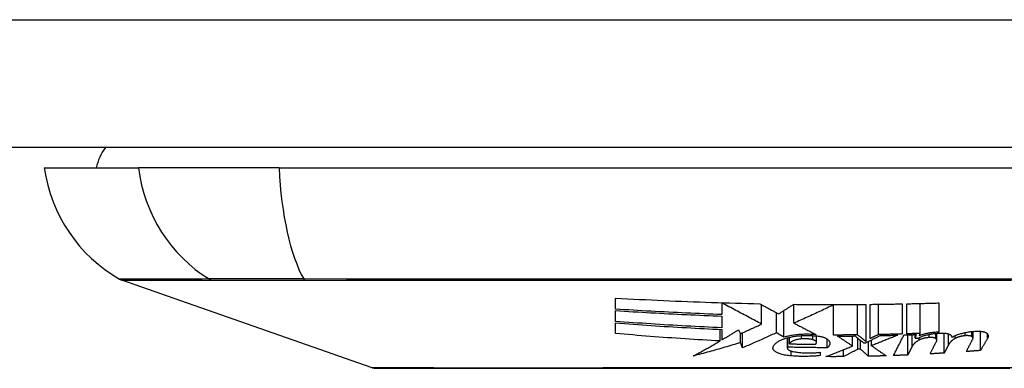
# Model space of a CAD drawing. Header units: inches. Extents: x 20 to 506, y 54 to 236.
# Tile 20 of 245: x 66.099 to 66.86, y 54.424 to 54.694. Entities that reach past the tile are written whole.
import ezdxf

# ---------------------------------------------------------------- set-up
doc = ezdxf.new("R2010")
doc.units = ezdxf.units.IN
doc.header["$MEASUREMENT"] = 0
doc.layers.add('Visible Edges(ANSI)', color=7, linetype='Continuous', lineweight=25)
doc.layers.add('Visible Tangent Edges(ANSI)', color=7, linetype='Continuous', lineweight=25)

msp = doc.modelspace()

# ---------------------------------------------------------------- linework, layer by layer
at = {"layer": 'Visible Edges(ANSI)'}
for p, q in [((68.05295, 54.59505), (20.44795, 54.59505)), ((66.11771, 54.5793), (66.19047, 54.5793)), ((66.29926, 54.5793), (66.19047, 54.5793)), ((66.29926, 54.5793), (67.15663, 54.5793)), ((66.37114, 54.42466), (66.1776, 54.49239)), ((66.55945, 54.46999), (66.55945, 54.47858)), ((66.6417, 54.47477), (66.6417, 54.47494)), ((66.6417, 54.47477), (66.6417, 54.46581)), ((66.7812, 54.47409), (66.7812, 54.45078)), ((66.7847, 54.45088), (66.7847, 54.47416)), ((66.79495, 54.45124), (66.79495, 54.4744)), ((66.80945, 54.47479), (66.80945, 54.45221)), ((66.55945, 54.46046), (66.55945, 54.46888)), ((66.67245, 54.45848), (66.67245, 54.47336)), ((66.68395, 54.45174), (66.68395, 54.46722)), ((66.68973, 54.44826), (66.68973, 54.46894)), ((66.69745, 54.45912), (66.69745, 54.47373)), ((66.72795, 54.47319), (66.72795, 54.47355)), ((66.72795, 54.44997), (66.72795, 54.47319)), ((66.7467, 54.45007), (66.7467, 54.47362)), ((66.75295, 54.47367), (66.75295, 54.44501)), ((66.75645, 54.4472), (66.75645, 54.47371)), ((66.76271, 54.45032), (66.76271, 54.47378)), ((66.55945, 54.4511), (66.55945, 54.4593)), ((66.6417, 54.46462), (66.6417, 54.45555)), ((66.64026, 54.44536), (66.64026, 54.45434)), ((66.6417, 54.45428), (66.6417, 54.44621)), ((66.65445, 54.45392), (66.65608, 54.451)), ((66.6561, 54.44416), (66.6561, 54.45101)), ((66.65777, 54.44008), (66.65777, 54.45175)), ((66.7945, 54.44947), (66.79495, 54.45124)), ((66.80792, 54.4459), (66.80792, 54.45132)), ((66.8137, 54.43603), (66.8137, 54.45144)), ((66.83592, 54.44746), (66.83592, 54.45274)), ((66.84169, 54.438), (66.84169, 54.45287)), ((66.65777, 54.44008), (66.6561, 54.44416)), ((66.69237, 54.43978), (66.69237, 54.44781)), ((66.6927, 54.44056), (66.6927, 54.4479)), ((66.69395, 54.44313), (66.69395, 54.44821)), ((66.71491, 54.44414), (66.71491, 54.44931)), ((66.7232, 54.44013), (66.7232, 54.44678)), ((66.7427, 54.44142), (66.7427, 54.4492)), ((66.74695, 54.43903), (66.74695, 54.44739)), ((66.74895, 54.43906), (66.74895, 54.44577)), ((66.7512, 54.44395), (66.75295, 54.44398)), ((66.7552, 54.43351), (66.7552, 54.4451)), ((66.75745, 54.4417), (66.75745, 54.44622)), ((66.78545, 54.43451), (66.78545, 54.45009)), ((66.79195, 54.45032), (66.79125, 54.44755)), ((66.79125, 54.44755), (66.79125, 54.45029)), ((66.817, 54.44244), (66.817, 54.45081)), ((66.8222, 54.4474), (66.8222, 54.44952)), ((66.7177, 54.43667), (66.7177, 54.43404)), ((66.7357, 54.43324), (66.7357, 54.43859)), ((66.74895, 54.43906), (66.74695, 54.43903)), ((66.78875, 54.44105), (66.78545, 54.43451))]:
    msp.add_line(p, q, dxfattribs=at)
at = {"layer": 'Visible Edges(ANSI)', "flags": 128}
for points in [[(66.55945, 54.47858), (66.56408, 54.47832), (66.56872, 54.47807), (66.57336, 54.47783), (66.57799, 54.47759), (66.58263, 54.47736), (66.58727, 54.47713), (66.59191, 54.47691), (66.59655, 54.47669), (66.60119, 54.47649), (66.60584, 54.47628), (66.61048, 54.47609), (66.61513, 54.4759), (66.61977, 54.47571), (66.62442, 54.47554), (66.62907, 54.47537), (66.63373, 54.4752), (66.63838, 54.47505), (66.64304, 54.4749), (66.64769, 54.47476), (66.65235, 54.47462), (66.657, 54.4745), (66.66165, 54.47438), (66.6663, 54.47427), (66.67095, 54.47417)], [(66.67245, 54.45848), (66.67125, 54.45911), (66.67005, 54.45974), (66.66885, 54.46038), (66.66763, 54.46102), (66.66641, 54.46167), (66.66519, 54.46232), (66.66395, 54.46298), (66.66271, 54.46363), (66.66146, 54.4643), (66.6602, 54.46496), (66.65893, 54.46563), (66.65766, 54.46631), (66.65638, 54.46699), (66.65509, 54.46767), (66.65379, 54.46836), (66.65248, 54.46905), (66.65117, 54.46975), (66.64984, 54.47045), (66.64851, 54.47116), (66.64716, 54.47187), (66.64581, 54.47259), (66.64445, 54.47331), (66.64308, 54.47404), (66.6417, 54.47477)], [(66.67095, 54.47417), (66.67153, 54.47386), (66.67211, 54.47354), (66.6727, 54.47323), (66.67329, 54.47291), (66.67389, 54.47259), (66.67449, 54.47227), (66.67509, 54.47195), (66.6757, 54.47162), (66.67631, 54.4713), (66.67692, 54.47097), (66.67753, 54.47064), (66.67815, 54.47031), (66.67877, 54.46998), (66.67939, 54.46965), (66.68001, 54.46932), (66.68063, 54.46899), (66.68126, 54.46865), (66.68188, 54.46832), (66.68251, 54.46798), (66.68313, 54.46765), (66.68376, 54.46732), (66.68438, 54.46698), (66.685, 54.46665), (66.68563, 54.46632)], [(66.75645, 54.47371), (66.75748, 54.47372), (66.75851, 54.47373), (66.75954, 54.47374), (66.76057, 54.47375), (66.76161, 54.47377), (66.76264, 54.47378), (66.76367, 54.47379), (66.7647, 54.47381), (66.76573, 54.47382), (66.76676, 54.47384), (66.7678, 54.47385), (66.76883, 54.47387), (66.76986, 54.47388), (66.77089, 54.4739), (66.77192, 54.47392), (66.77295, 54.47394), (66.77398, 54.47395), (66.77501, 54.47397), (66.77604, 54.47399), (66.77707, 54.47401), (66.7781, 54.47403), (66.77914, 54.47405), (66.78017, 54.47407), (66.7812, 54.47409)], [(66.7847, 54.47416), (66.78573, 54.47418), (66.78676, 54.4742), (66.78779, 54.47423), (66.78882, 54.47425), (66.78985, 54.47427), (66.79089, 54.4743), (66.79192, 54.47432), (66.79295, 54.47435), (66.79398, 54.47437), (66.79501, 54.4744), (66.79604, 54.47442), (66.79708, 54.47445), (66.79811, 54.47448), (66.79914, 54.4745), (66.80017, 54.47453), (66.8012, 54.47456), (66.80223, 54.47459), (66.80326, 54.47462), (66.80429, 54.47465), (66.80532, 54.47467), (66.80635, 54.4747), (66.80739, 54.47473), (66.80842, 54.47476), (66.80945, 54.47479)], [(66.6417, 54.46581), (66.63826, 54.46594), (66.63482, 54.46607), (66.63138, 54.46621), (66.62795, 54.46635), (66.62451, 54.4665), (66.62108, 54.46665), (66.61765, 54.4668), (66.61422, 54.46696), (66.61079, 54.46712), (66.60736, 54.46729), (66.60393, 54.46746), (66.60051, 54.46763), (66.59708, 54.46781), (66.59366, 54.46799), (66.59023, 54.46817), (66.58681, 54.46836), (66.58339, 54.46855), (66.57996, 54.46875), (66.57654, 54.46895), (66.57312, 54.46915), (66.5697, 54.46936), (66.56628, 54.46957), (66.56286, 54.46978), (66.55945, 54.46999)], [(66.55945, 54.46888), (66.56288, 54.46866), (66.56631, 54.46844), (66.56974, 54.46823), (66.57317, 54.46802), (66.5766, 54.46781), (66.58002, 54.46761), (66.58345, 54.46741), (66.58688, 54.46722), (66.59031, 54.46702), (66.59373, 54.46684), (66.59716, 54.46665), (66.60058, 54.46647), (66.60401, 54.46629), (66.60743, 54.46612), (66.61086, 54.46595), (66.61428, 54.46579), (66.61771, 54.46562), (66.62113, 54.46547), (66.62456, 54.46532), (66.62798, 54.46517), (66.63141, 54.46502), (66.63484, 54.46488), (66.63827, 54.46475), (66.6417, 54.46462)], [(66.68563, 54.46632), (66.68611, 54.46663), (66.68659, 54.46693), (66.68707, 54.46724), (66.68756, 54.46755), (66.68804, 54.46786), (66.68852, 54.46816), (66.689, 54.46847), (66.68949, 54.46878), (66.68997, 54.46909), (66.69045, 54.4694), (66.69093, 54.46971), (66.69142, 54.47002), (66.6919, 54.47033), (66.69238, 54.47064), (66.69286, 54.47094), (66.69335, 54.47125), (66.69383, 54.47156), (66.69431, 54.47187), (66.69479, 54.47218), (66.69527, 54.47249), (66.69575, 54.4728), (66.69624, 54.47311), (66.69672, 54.47342), (66.6972, 54.47373)], [(66.6972, 54.47373), (66.69952, 54.4737), (66.70184, 54.47368), (66.70417, 54.47366), (66.70649, 54.47364), (66.70881, 54.47362), (66.71113, 54.4736), (66.71346, 54.47359), (66.71578, 54.47358), (66.7181, 54.47357), (66.72042, 54.47356), (66.72275, 54.47356), (66.72507, 54.47355), (66.72739, 54.47355), (66.72972, 54.47355), (66.73204, 54.47355), (66.73436, 54.47356), (66.73669, 54.47357), (66.73901, 54.47357), (66.74133, 54.47359), (66.74365, 54.4736), (66.74598, 54.47361), (66.7483, 54.47363), (66.75062, 54.47365), (66.75295, 54.47367)], [(66.72795, 54.47319), (66.7267, 54.4726), (66.72545, 54.47202), (66.72419, 54.47143), (66.72293, 54.47084), (66.72167, 54.47025), (66.72041, 54.46966), (66.71914, 54.46907), (66.71787, 54.46848), (66.7166, 54.46789), (66.71532, 54.4673), (66.71405, 54.46671), (66.71277, 54.46612), (66.71149, 54.46553), (66.71021, 54.46495), (66.70893, 54.46436), (66.70766, 54.46377), (66.70638, 54.46318), (66.7051, 54.4626), (66.70382, 54.46202), (66.70254, 54.46143), (66.70127, 54.46085), (66.69999, 54.46027), (66.69872, 54.4597), (66.69745, 54.45912)], [(66.6417, 54.45555), (66.63826, 54.4557), (66.63482, 54.45586), (66.63138, 54.45602), (66.62794, 54.45619), (66.6245, 54.45636), (66.62107, 54.45654), (66.61763, 54.45672), (66.6142, 54.45691), (66.61076, 54.4571), (66.60733, 54.4573), (66.6039, 54.4575), (66.60047, 54.4577), (66.59704, 54.45791), (66.59362, 54.45813), (66.59019, 54.45834), (66.58677, 54.45857), (66.58335, 54.45879), (66.57993, 54.45902), (66.57651, 54.45925), (66.57309, 54.45949), (66.56968, 54.45973), (66.56626, 54.45997), (66.56285, 54.46021), (66.55945, 54.46046)], [(66.55945, 54.4593), (66.56287, 54.45904), (66.5663, 54.45879), (66.56973, 54.45854), (66.57315, 54.4583), (66.57658, 54.45806), (66.58, 54.45782), (66.58343, 54.45759), (66.58685, 54.45736), (66.59027, 54.45713), (66.5937, 54.45691), (66.59712, 54.45669), (66.60055, 54.45648), (66.60397, 54.45627), (66.6074, 54.45607), (66.61083, 54.45587), (66.61425, 54.45567), (66.61768, 54.45548), (66.62111, 54.45529), (66.62454, 54.45511), (66.62797, 54.45493), (66.6314, 54.45476), (66.63483, 54.4546), (66.63826, 54.45443), (66.6417, 54.45428)], [(66.69745, 54.45912), (66.69815, 54.45876), (66.69886, 54.45839), (66.69957, 54.45802), (66.70029, 54.45765), (66.701, 54.45728), (66.70171, 54.45692), (66.70243, 54.45655), (66.70315, 54.45618), (66.70387, 54.4558), (66.70459, 54.45543), (66.70531, 54.45506), (66.70603, 54.45469), (66.70675, 54.45432), (66.70747, 54.45395), (66.7082, 54.45357), (66.70892, 54.4532), (66.70964, 54.45283), (66.71037, 54.45246), (66.71109, 54.45209), (66.71181, 54.45172), (66.71253, 54.45135), (66.71325, 54.45098), (66.71398, 54.45061), (66.7147, 54.45024)], [(66.64026, 54.44536), (66.63688, 54.44555), (66.6335, 54.44574), (66.63011, 54.44593), (66.62673, 54.44613), (66.62335, 54.44634), (66.61997, 54.44655), (66.61658, 54.44676), (66.6132, 54.44699), (66.60982, 54.44721), (66.60645, 54.44744), (66.60307, 54.44768), (66.59969, 54.44792), (66.59632, 54.44817), (66.59295, 54.44841), (66.58959, 54.44867), (66.58622, 54.44892), (66.58286, 54.44918), (66.5795, 54.44945), (66.57615, 54.44972), (66.5728, 54.44999), (66.56945, 54.45026), (66.56611, 54.45054), (66.56278, 54.45082), (66.55945, 54.4511)], [(66.6417, 54.44621), (66.64223, 54.44652), (66.64276, 54.44684), (66.64329, 54.44716), (66.64382, 54.44747), (66.64436, 54.44779), (66.64489, 54.44811), (66.64542, 54.44843), (66.64595, 54.44875), (66.64649, 54.44907), (66.64702, 54.44939), (66.64755, 54.44971), (66.64808, 54.45003), (66.64861, 54.45035), (66.64914, 54.45067), (66.64968, 54.451), (66.65021, 54.45132), (66.65074, 54.45164), (66.65127, 54.45197), (66.6518, 54.45229), (66.65233, 54.45262), (66.65286, 54.45294), (66.65339, 54.45327), (66.65392, 54.45359), (66.65445, 54.45392)], [(66.65608, 54.451), (66.65676, 54.4513), (66.65744, 54.45161), (66.65812, 54.45191), (66.65881, 54.45222), (66.65949, 54.45253), (66.66017, 54.45284), (66.66086, 54.45315), (66.66154, 54.45346), (66.66222, 54.45377), (66.66291, 54.45408), (66.66359, 54.45439), (66.66427, 54.4547), (66.66496, 54.45501), (66.66564, 54.45533), (66.66632, 54.45564), (66.667, 54.45595), (66.66768, 54.45627), (66.66837, 54.45658), (66.66905, 54.4569), (66.66973, 54.45721), (66.67041, 54.45753), (66.67109, 54.45784), (66.67177, 54.45816), (66.67245, 54.45848)], [(66.68395, 54.45174), (66.68287, 54.45124), (66.68179, 54.45074), (66.68071, 54.45025), (66.67962, 54.44975), (66.67854, 54.44926), (66.67745, 54.44876), (66.67636, 54.44827), (66.67527, 54.44777), (66.67418, 54.44728), (66.67309, 54.44679), (66.672, 54.4463), (66.6709, 54.44581), (66.66981, 54.44533), (66.66872, 54.44484), (66.66762, 54.44436), (66.66653, 54.44387), (66.66543, 54.44339), (66.66433, 54.44291), (66.66324, 54.44243), (66.66214, 54.44196), (66.66105, 54.44149), (66.65995, 54.44101), (66.65886, 54.44054), (66.65777, 54.44008)], [(66.68973, 54.44826), (66.68949, 54.44841), (66.68924, 54.44855), (66.689, 54.4487), (66.68876, 54.44885), (66.68851, 54.44899), (66.68827, 54.44914), (66.68803, 54.44928), (66.68779, 54.44943), (66.68754, 54.44957), (66.6873, 54.44972), (66.68706, 54.44987), (66.68682, 54.45001), (66.68658, 54.45016), (66.68633, 54.4503), (66.68609, 54.45044), (66.68585, 54.45059), (66.68561, 54.45073), (66.68537, 54.45088), (66.68514, 54.45102), (66.6849, 54.45116), (66.68466, 54.45131), (66.68442, 54.45145), (66.68418, 54.45159), (66.68395, 54.45174)], [(66.79495, 54.45124), (66.79452, 54.45122), (66.79409, 54.45121), (66.79367, 54.45119), (66.79324, 54.45118), (66.79281, 54.45116), (66.79238, 54.45114), (66.79196, 54.45113), (66.79153, 54.45111), (66.7911, 54.4511), (66.79068, 54.45108), (66.79025, 54.45107), (66.78982, 54.45105), (66.78939, 54.45104), (66.78897, 54.45103), (66.78854, 54.45101), (66.78811, 54.451), (66.78769, 54.45098), (66.78726, 54.45097), (66.78683, 54.45095), (66.78641, 54.45094), (66.78598, 54.45093), (66.78555, 54.45091), (66.78512, 54.4509), (66.7847, 54.45088)], [(66.79366, 54.44764), (66.79412, 54.4479), (66.79461, 54.44814), (66.79512, 54.44838), (66.79566, 54.44862), (66.79623, 54.44885), (66.79682, 54.44907), (66.79744, 54.44928), (66.79809, 54.44949), (66.79875, 54.44969), (66.79944, 54.44988), (66.80015, 54.45006), (66.80088, 54.45024), (66.80163, 54.4504), (66.8024, 54.45055), (66.80318, 54.4507), (66.80398, 54.45083), (66.80479, 54.45095), (66.80561, 54.45107), (66.80644, 54.45117), (66.80728, 54.45126), (66.80813, 54.45133), (66.80898, 54.4514), (66.80984, 54.45145), (66.8107, 54.4515)], [(66.80945, 54.45221), (66.80874, 54.45218), (66.80803, 54.45214), (66.80733, 54.45209), (66.80663, 54.45204), (66.80593, 54.45198), (66.80524, 54.45191), (66.80456, 54.45183), (66.80388, 54.45174), (66.80321, 54.45165), (66.80254, 54.45155), (66.80189, 54.45144), (66.80124, 54.45133), (66.80061, 54.45121), (66.79998, 54.45108), (66.79937, 54.45094), (66.79877, 54.4508), (66.79818, 54.45066), (66.79761, 54.4505), (66.79705, 54.45034), (66.79651, 54.45018), (66.79598, 54.45001), (66.79547, 54.44983), (66.79498, 54.44965), (66.7945, 54.44947)], [(66.8107, 54.4515), (66.81115, 54.45151), (66.8116, 54.45152), (66.81205, 54.45152), (66.81249, 54.45151), (66.81293, 54.45149), (66.81336, 54.45146), (66.81379, 54.45143), (66.8142, 54.45139), (66.8146, 54.45134), (66.81499, 54.45128), (66.81537, 54.45122), (66.81573, 54.45115), (66.81608, 54.45107), (66.81641, 54.45099), (66.81672, 54.4509), (66.81702, 54.45081), (66.8173, 54.4507), (66.81756, 54.4506), (66.8178, 54.45049), (66.81802, 54.45037), (66.81822, 54.45025), (66.8184, 54.45013), (66.81856, 54.45), (66.8187, 54.44987)], [(66.8197, 54.44808), (66.82013, 54.44838), (66.82059, 54.44868), (66.8211, 54.44897), (66.82164, 54.44925), (66.82222, 54.44953), (66.82283, 54.4498), (66.82348, 54.45007), (66.82416, 54.45032), (66.82487, 54.45057), (66.82561, 54.45081), (66.82638, 54.45104), (66.82717, 54.45126), (66.828, 54.45146), (66.82884, 54.45166), (66.82971, 54.45184), (66.8306, 54.45202), (66.8315, 54.45218), (66.83243, 54.45232), (66.83337, 54.45246), (66.83432, 54.45258), (66.83528, 54.45268), (66.83625, 54.45277), (66.83722, 54.45285), (66.8382, 54.45291)], [(66.8382, 54.45291), (66.83866, 54.45293), (66.83911, 54.45295), (66.83957, 54.45295), (66.84002, 54.45295), (66.84047, 54.45294), (66.84091, 54.45292), (66.84134, 54.4529), (66.84176, 54.45286), (66.84217, 54.45282), (66.84257, 54.45277), (66.84296, 54.45272), (66.84333, 54.45266), (66.84369, 54.45259), (66.84403, 54.45251), (66.84436, 54.45243), (66.84467, 54.45234), (66.84496, 54.45225), (66.84523, 54.45215), (66.84549, 54.45204), (66.84572, 54.45193), (66.84593, 54.45182), (66.84612, 54.4517), (66.8463, 54.45158), (66.84645, 54.45145)], [(66.84645, 54.45145), (66.84661, 54.4513), (66.84675, 54.45115), (66.84689, 54.451), (66.84702, 54.45084), (66.84713, 54.45069), (66.84724, 54.45053), (66.84733, 54.45037), (66.84741, 54.45021), (66.84748, 54.45005), (66.84755, 54.44989), (66.84759, 54.44973), (66.84763, 54.44956), (66.84766, 54.4494), (66.84768, 54.44923), (66.84768, 54.44907), (66.84768, 54.4489), (66.84766, 54.44873), (66.84763, 54.44857), (66.8476, 54.4484), (66.84755, 54.44823), (66.84749, 54.44806), (66.84742, 54.44789), (66.84733, 54.44772), (66.84724, 54.44756)], [(66.61957, 54.43376), (66.62043, 54.43422), (66.6213, 54.43468), (66.62216, 54.43514), (66.62303, 54.43561), (66.6239, 54.43608), (66.62476, 54.43655), (66.62563, 54.43702), (66.62649, 54.4375), (66.62736, 54.43798), (66.62822, 54.43846), (66.62909, 54.43894), (66.62995, 54.43943), (66.63081, 54.43991), (66.63168, 54.4404), (66.63254, 54.44089), (66.6334, 54.44138), (66.63426, 54.44188), (66.63512, 54.44237), (66.63598, 54.44287), (66.63684, 54.44336), (66.6377, 54.44386), (66.63855, 54.44436), (66.63941, 54.44486), (66.64026, 54.44536)], [(66.6561, 54.44416), (66.65459, 54.44369), (66.65308, 54.44322), (66.65157, 54.44276), (66.65005, 54.4423), (66.64854, 54.44184), (66.64702, 54.44138), (66.64551, 54.44093), (66.64399, 54.44048), (66.64247, 54.44003), (66.64095, 54.43959), (66.63942, 54.43915), (66.6379, 54.43871), (66.63638, 54.43828), (66.63485, 54.43785), (66.63333, 54.43742), (66.6318, 54.437), (66.63028, 54.43658), (66.62875, 54.43617), (66.62722, 54.43575), (66.62569, 54.43535), (66.62416, 54.43494), (66.62263, 54.43454), (66.6211, 54.43415), (66.61957, 54.43376)], [(66.6812, 54.44019), (66.68127, 54.44053), (66.68138, 54.44088), (66.68152, 54.44122), (66.68168, 54.44156), (66.68188, 54.4419), (66.68211, 54.44223), (66.68237, 54.44256), (66.68266, 54.44289), (66.68298, 54.44321), (66.68333, 54.44353), (66.68371, 54.44385), (66.68412, 54.44416), (66.68455, 54.44447), (66.68502, 54.44477), (66.68552, 54.44507), (66.68604, 54.44536), (66.68659, 54.44565), (66.68717, 54.44593), (66.68778, 54.4462), (66.68841, 54.44647), (66.68907, 54.44673), (66.68975, 54.44698), (66.69046, 54.44723), (66.6912, 54.44747)], [(66.7147, 54.45024), (66.71359, 54.45033), (66.71248, 54.4504), (66.71136, 54.45046), (66.71024, 54.4505), (66.70911, 54.45053), (66.70798, 54.45054), (66.70685, 54.45054), (66.70572, 54.45052), (66.7046, 54.45049), (66.70349, 54.45044), (66.70238, 54.45037), (66.70129, 54.45029), (66.70021, 54.4502), (66.69914, 54.45009), (66.6981, 54.44997), (66.69707, 54.44983), (66.69606, 54.44968), (66.69508, 54.44951), (66.69412, 54.44934), (66.69319, 54.44914), (66.69228, 54.44894), (66.6914, 54.44873), (66.69055, 54.4485), (66.68973, 54.44826)], [(66.6912, 54.44747), (66.6919, 54.44768), (66.69262, 54.44788), (66.69337, 54.44808), (66.69415, 54.44826), (66.69494, 54.44843), (66.69576, 54.44859), (66.6966, 54.44874), (66.69746, 54.44889), (66.69834, 54.44902), (66.69924, 54.44913), (66.70015, 54.44924), (66.70107, 54.44933), (66.70201, 54.44941), (66.70295, 54.44948), (66.70391, 54.44954), (66.70488, 54.44958), (66.70585, 54.44961), (66.70683, 54.44963), (66.70781, 54.44964), (66.70879, 54.44963), (66.70977, 54.44961), (66.71075, 54.44957), (66.71173, 54.44953), (66.7127, 54.44947)], [(66.7032, 54.44696), (66.70257, 54.44689), (66.70197, 54.44681), (66.70137, 54.44672), (66.70079, 54.44661), (66.70023, 54.4465), (66.69969, 54.44638), (66.69916, 54.44626), (66.69866, 54.44612), (66.69818, 54.44597), (66.69772, 54.44582), (66.69728, 54.44566), (66.69687, 54.4455), (66.69648, 54.44533), (66.69611, 54.44515), (66.69577, 54.44497), (66.69546, 54.44478), (66.69517, 54.44458), (66.69492, 54.44439), (66.69469, 54.44418), (66.69448, 54.44398), (66.69431, 54.44377), (66.69416, 54.44356), (66.69404, 54.44335), (66.69395, 54.44313)], [(66.71195, 54.44633), (66.71165, 54.44641), (66.71133, 54.44649), (66.71101, 54.44657), (66.71068, 54.44664), (66.71035, 54.44671), (66.71, 54.44677), (66.70965, 54.44683), (66.70929, 54.44688), (66.70892, 54.44692), (66.70855, 54.44697), (66.70817, 54.447), (66.70779, 54.44703), (66.70741, 54.44706), (66.70702, 54.44708), (66.70663, 54.44709), (66.70624, 54.4471), (66.70586, 54.4471), (66.70547, 54.4471), (66.70508, 54.44709), (66.70469, 54.44708), (66.70431, 54.44706), (66.70394, 54.44703), (66.70356, 54.447), (66.7032, 54.44696)], [(66.71395, 54.44282), (66.71416, 54.44296), (66.71434, 54.4431), (66.7145, 54.44325), (66.71463, 54.44341), (66.71474, 54.44356), (66.71482, 54.44372), (66.71488, 54.44388), (66.71491, 54.44404), (66.71491, 54.4442), (66.71489, 54.44436), (66.71484, 54.44452), (66.71476, 54.44467), (66.71466, 54.44483), (66.71454, 54.44499), (66.71438, 54.44514), (66.71421, 54.44529), (66.71401, 54.44544), (66.71378, 54.44558), (66.71353, 54.44572), (66.71325, 54.44585), (66.71296, 54.44598), (66.71264, 54.4461), (66.7123, 54.44622), (66.71195, 54.44633)], [(66.7127, 54.44947), (66.71327, 54.44944), (66.71384, 54.44941), (66.7144, 54.44936), (66.71496, 54.44931), (66.71551, 54.44925), (66.71605, 54.44918), (66.71658, 54.4491), (66.7171, 54.44901), (66.71761, 54.44892), (66.7181, 54.44882), (66.71858, 54.44871), (66.71905, 54.4486), (66.71949, 54.44848), (66.71993, 54.44835), (66.72034, 54.44821), (66.72074, 54.44807), (66.72112, 54.44793), (66.72148, 54.44778), (66.72181, 54.44762), (66.72213, 54.44746), (66.72243, 54.4473), (66.72271, 54.44713), (66.72296, 54.44696), (66.7232, 54.44678)], [(66.7232, 54.44678), (66.72351, 54.44652), (66.72381, 54.44625), (66.72407, 54.44598), (66.72431, 54.4457), (66.72452, 54.44543), (66.7247, 54.44515), (66.72485, 54.44487), (66.72498, 54.44459), (66.72508, 54.4443), (66.72515, 54.44402), (66.72519, 54.44374), (66.7252, 54.44345), (66.72519, 54.44317), (66.72515, 54.44288), (66.72508, 54.4426), (66.72498, 54.44232), (66.72485, 54.44204), (66.7247, 54.44176), (66.72452, 54.44148), (66.72431, 54.44121), (66.72407, 54.44093), (66.72381, 54.44066), (66.72351, 54.4404), (66.7232, 54.44013)], [(66.7467, 54.45007), (66.74592, 54.45006), (66.74513, 54.45005), (66.74435, 54.45005), (66.74357, 54.45004), (66.74279, 54.45003), (66.74201, 54.45003), (66.74123, 54.45002), (66.74045, 54.45001), (66.73966, 54.45001), (66.73888, 54.45), (66.7381, 54.45), (66.73732, 54.45), (66.73654, 54.44999), (66.73576, 54.44999), (66.73498, 54.44998), (66.7342, 54.44998), (66.73342, 54.44998), (66.73263, 54.44998), (66.73185, 54.44997), (66.73107, 54.44997), (66.73029, 54.44997), (66.72951, 54.44997), (66.72873, 54.44997), (66.72795, 54.44997)], [(66.7312, 54.44914), (66.73176, 54.44914), (66.73232, 54.44914), (66.73288, 54.44915), (66.73345, 54.44915), (66.73401, 54.44915), (66.73457, 54.44915), (66.73513, 54.44915), (66.7357, 54.44916), (66.73626, 54.44916), (66.73682, 54.44916), (66.73738, 54.44916), (66.73795, 54.44917), (66.73851, 54.44917), (66.73907, 54.44917), (66.73963, 54.44918), (66.7402, 54.44918), (66.74076, 54.44919), (66.74132, 54.44919), (66.74188, 54.4492), (66.74245, 54.4492), (66.74301, 54.4492), (66.74357, 54.44921), (66.74413, 54.44922), (66.7447, 54.44922)], [(66.7427, 54.44142), (66.74222, 54.44174), (66.74174, 54.44206), (66.74126, 54.44238), (66.74078, 54.44271), (66.7403, 54.44303), (66.73982, 54.44335), (66.73934, 54.44367), (66.73885, 54.44399), (66.73837, 54.44431), (66.73789, 54.44463), (66.73741, 54.44496), (66.73693, 54.44528), (66.73645, 54.4456), (66.73597, 54.44592), (66.73549, 54.44625), (66.73501, 54.44657), (66.73454, 54.44689), (66.73406, 54.44721), (66.73358, 54.44753), (66.7331, 54.44786), (66.73262, 54.44818), (66.73215, 54.4485), (66.73167, 54.44882), (66.7312, 54.44914)], [(66.7447, 54.44922), (66.74497, 54.449), (66.74524, 54.44878), (66.74551, 54.44856), (66.74578, 54.44834), (66.74605, 54.44812), (66.74632, 54.4479), (66.74659, 54.44768), (66.74686, 54.44746), (66.74713, 54.44724), (66.7474, 54.44702), (66.74767, 54.4468), (66.74794, 54.44658), (66.74821, 54.44636), (66.74849, 54.44615), (66.74876, 54.44593), (66.74903, 54.44571), (66.7493, 54.44549), (66.74957, 54.44527), (66.74984, 54.44505), (66.75011, 54.44483), (66.75038, 54.44461), (66.75065, 54.44439), (66.75093, 54.44417), (66.7512, 54.44395)], [(66.75295, 54.44501), (66.75269, 54.44522), (66.75243, 54.44543), (66.75216, 54.44564), (66.7519, 54.44585), (66.75164, 54.44607), (66.75138, 54.44628), (66.75112, 54.44649), (66.75086, 54.4467), (66.7506, 54.44691), (66.75034, 54.44712), (66.75008, 54.44733), (66.74982, 54.44754), (66.74956, 54.44775), (66.7493, 54.44796), (66.74904, 54.44817), (66.74878, 54.44838), (66.74852, 54.44859), (66.74826, 54.44881), (66.748, 54.44902), (66.74774, 54.44923), (66.74748, 54.44944), (66.74722, 54.44965), (66.74696, 54.44986), (66.7467, 54.45007)], [(66.75295, 54.44398), (66.75341, 54.44421), (66.75388, 54.44444), (66.75434, 54.44467), (66.75481, 54.4449), (66.75527, 54.44514), (66.75574, 54.44537), (66.7562, 54.4456), (66.75667, 54.44583), (66.75713, 54.44606), (66.7576, 54.44629), (66.75806, 54.44652), (66.75853, 54.44675), (66.75899, 54.44699), (66.75946, 54.44722), (66.75992, 54.44745), (66.76038, 54.44768), (66.76085, 54.44791), (66.76131, 54.44814), (66.76177, 54.44837), (66.76223, 54.4486), (66.76269, 54.44883), (66.76315, 54.44906), (66.76361, 54.44929), (66.76407, 54.44952)], [(66.76271, 54.45032), (66.76245, 54.45019), (66.76219, 54.45006), (66.76193, 54.44993), (66.76167, 54.4498), (66.76141, 54.44967), (66.76115, 54.44954), (66.76089, 54.44941), (66.76063, 54.44928), (66.76037, 54.44915), (66.76011, 54.44902), (66.75985, 54.44889), (66.75958, 54.44876), (66.75932, 54.44863), (66.75906, 54.4485), (66.7588, 54.44837), (66.75854, 54.44824), (66.75828, 54.44811), (66.75802, 54.44798), (66.75775, 54.44785), (66.75749, 54.44772), (66.75723, 54.44759), (66.75697, 54.44746), (66.75671, 54.44733), (66.75645, 54.4472)], [(66.7777, 54.44986), (66.77687, 54.44952), (66.77605, 54.44919), (66.77522, 54.44885), (66.77438, 54.44851), (66.77355, 54.44818), (66.77271, 54.44784), (66.77187, 54.4475), (66.77103, 54.44716), (66.77019, 54.44682), (66.76934, 54.44648), (66.76849, 54.44613), (66.76765, 54.44579), (66.7668, 54.44545), (66.76595, 54.44511), (66.7651, 54.44477), (66.76425, 54.44442), (66.7634, 54.44408), (66.76255, 54.44374), (66.76169, 54.4434), (66.76084, 54.44306), (66.75999, 54.44272), (66.75914, 54.44238), (66.75829, 54.44204), (66.75745, 54.4417)], [(66.7812, 54.45078), (66.78043, 54.45075), (66.77966, 54.45073), (66.77889, 54.45071), (66.77812, 54.45069), (66.77735, 54.45067), (66.77658, 54.45064), (66.77581, 54.45062), (66.77504, 54.4506), (66.77427, 54.45058), (66.7735, 54.45056), (66.77273, 54.45054), (66.77196, 54.45052), (66.77119, 54.4505), (66.77042, 54.45049), (66.76965, 54.45047), (66.76888, 54.45045), (66.76811, 54.45043), (66.76734, 54.45041), (66.76657, 54.4504), (66.7658, 54.45038), (66.76502, 54.45036), (66.76425, 54.45035), (66.76348, 54.45033), (66.76271, 54.45032)], [(66.76407, 54.44952), (66.76464, 54.44953), (66.76521, 54.44954), (66.76578, 54.44955), (66.76634, 54.44957), (66.76691, 54.44958), (66.76748, 54.44959), (66.76805, 54.44961), (66.76862, 54.44962), (66.76918, 54.44963), (66.76975, 54.44965), (66.77032, 54.44966), (66.77089, 54.44967), (66.77145, 54.44969), (66.77202, 54.4497), (66.77259, 54.44972), (66.77316, 54.44973), (66.77372, 54.44975), (66.77429, 54.44976), (66.77486, 54.44978), (66.77543, 54.44979), (66.77599, 54.44981), (66.77656, 54.44982), (66.77713, 54.44984), (66.7777, 54.44986)], [(66.77445, 54.43407), (66.77478, 54.43473), (66.77511, 54.43539), (66.77545, 54.43606), (66.77578, 54.43672), (66.77612, 54.43739), (66.77645, 54.43805), (66.77679, 54.43871), (66.77712, 54.43938), (66.77746, 54.44004), (66.77779, 54.44071), (66.77813, 54.44137), (66.77846, 54.44204), (66.77879, 54.4427), (66.77913, 54.44337), (66.77946, 54.44403), (66.7798, 54.4447), (66.78013, 54.44536), (66.78047, 54.44603), (66.7808, 54.44669), (66.78114, 54.44735), (66.78147, 54.44801), (66.7818, 54.44868), (66.78214, 54.44934), (66.78247, 54.45)], [(66.78247, 54.45), (66.78286, 54.45001), (66.78326, 54.45002), (66.78365, 54.45003), (66.78405, 54.45005), (66.78444, 54.45006), (66.78484, 54.45007), (66.78523, 54.45009), (66.78563, 54.4501), (66.78602, 54.45011), (66.78642, 54.45012), (66.78681, 54.45014), (66.78721, 54.45015), (66.7876, 54.45016), (66.788, 54.45018), (66.78839, 54.45019), (66.78879, 54.4502), (66.78918, 54.45022), (66.78958, 54.45023), (66.78997, 54.45025), (66.79037, 54.45026), (66.79076, 54.45027), (66.79116, 54.45029), (66.79155, 54.4503), (66.79195, 54.45032)], [(66.7942, 54.44606), (66.79386, 54.44586), (66.79353, 54.44566), (66.79322, 54.44546), (66.79291, 54.44526), (66.79261, 54.44506), (66.79232, 54.44485), (66.79204, 54.44465), (66.79177, 54.44444), (66.79151, 54.44424), (66.79125, 54.44403), (66.79101, 54.44382), (66.79078, 54.44361), (66.79056, 54.4434), (66.79034, 54.44319), (66.79014, 54.44298), (66.78995, 54.44276), (66.78976, 54.44255), (66.78959, 54.44234), (66.78942, 54.44212), (66.78927, 54.44191), (66.78913, 54.44169), (66.78899, 54.44148), (66.78887, 54.44126), (66.78875, 54.44105)], [(66.79125, 54.44755), (66.79135, 54.44756), (66.79145, 54.44756), (66.79155, 54.44756), (66.79165, 54.44757), (66.79175, 54.44757), (66.79185, 54.44757), (66.79195, 54.44758), (66.79205, 54.44758), (66.79215, 54.44759), (66.79225, 54.44759), (66.79235, 54.44759), (66.79245, 54.4476), (66.79256, 54.4476), (66.79266, 54.44761), (66.79276, 54.44761), (66.79286, 54.44761), (66.79296, 54.44762), (66.79306, 54.44762), (66.79316, 54.44762), (66.79326, 54.44763), (66.79336, 54.44763), (66.79346, 54.44764), (66.79356, 54.44764), (66.79366, 54.44764)], [(66.80196, 54.44802), (66.80156, 54.44799), (66.80116, 54.44795), (66.80077, 54.4479), (66.80039, 54.44785), (66.8, 54.4478), (66.79962, 54.44774), (66.79925, 54.44768), (66.79888, 54.44761), (66.79852, 54.44754), (66.79817, 54.44747), (66.79782, 54.44739), (66.79748, 54.4473), (66.79715, 54.44722), (66.79683, 54.44713), (66.79652, 54.44703), (66.79622, 54.44694), (66.79593, 54.44684), (66.79565, 54.44673), (66.79538, 54.44663), (66.79512, 54.44652), (66.79487, 54.44641), (66.79463, 54.44629), (66.79441, 54.44617), (66.7942, 54.44606)], [(66.80707, 54.44724), (66.80696, 54.44732), (66.80684, 54.44739), (66.80671, 54.44746), (66.80656, 54.44752), (66.8064, 54.44759), (66.80624, 54.44765), (66.80606, 54.4477), (66.80587, 54.44775), (66.80568, 54.4478), (66.80547, 54.44785), (66.80525, 54.44789), (66.80503, 54.44793), (66.8048, 54.44796), (66.80456, 54.44799), (66.80432, 54.44801), (66.80407, 54.44803), (66.80381, 54.44805), (66.80355, 54.44806), (66.80329, 54.44806), (66.80302, 54.44807), (66.80276, 54.44806), (66.80249, 54.44805), (66.80222, 54.44804), (66.80196, 54.44802)], [(66.8027, 54.43538), (66.80291, 54.43579), (66.80312, 54.4362), (66.80333, 54.43661), (66.80354, 54.43703), (66.80375, 54.43744), (66.80396, 54.43785), (66.80417, 54.43827), (66.80439, 54.43868), (66.8046, 54.43909), (66.80481, 54.43951), (66.80502, 54.43992), (66.80523, 54.44034), (66.80544, 54.44075), (66.80566, 54.44116), (66.80587, 54.44158), (66.80608, 54.44199), (66.80629, 54.4424), (66.8065, 54.44282), (66.80671, 54.44323), (66.80692, 54.44364), (66.80713, 54.44406), (66.80734, 54.44447), (66.80756, 54.44488), (66.80777, 54.4453)], [(66.80777, 54.4453), (66.80781, 54.44538), (66.80784, 54.44546), (66.80787, 54.44555), (66.80789, 54.44563), (66.80791, 54.44572), (66.80792, 54.4458), (66.80792, 54.44589), (66.80792, 54.44597), (66.80791, 54.44605), (66.8079, 54.44614), (66.80788, 54.44622), (66.80785, 54.4463), (66.80782, 54.44639), (66.80778, 54.44647), (66.80774, 54.44655), (66.80769, 54.44663), (66.80763, 54.44671), (66.80757, 54.44679), (66.8075, 54.44686), (66.80742, 54.44694), (66.80734, 54.44702), (66.80726, 54.44709), (66.80717, 54.44717), (66.80707, 54.44724)], [(66.8222, 54.4474), (66.82187, 54.4472), (66.82156, 54.447), (66.82125, 54.4468), (66.82095, 54.4466), (66.82066, 54.4464), (66.82039, 54.44619), (66.82012, 54.44599), (66.81986, 54.44579), (66.81961, 54.44558), (66.81936, 54.44537), (66.81913, 54.44517), (66.81891, 54.44496), (66.8187, 54.44475), (66.8185, 54.44454), (66.8183, 54.44433), (66.81812, 54.44413), (66.81795, 54.44392), (66.81778, 54.44371), (66.81763, 54.44349), (66.81748, 54.44328), (66.81735, 54.44307), (66.81722, 54.44286), (66.81711, 54.44265), (66.817, 54.44244)], [(66.8187, 54.44987), (66.81876, 54.4498), (66.81883, 54.44973), (66.81889, 54.44965), (66.81895, 54.44958), (66.81901, 54.44951), (66.81907, 54.44944), (66.81912, 54.44936), (66.81917, 54.44929), (66.81922, 54.44921), (66.81927, 54.44914), (66.81932, 54.44907), (66.81936, 54.44899), (66.8194, 54.44892), (66.81944, 54.44884), (66.81947, 54.44877), (66.81951, 54.44869), (66.81954, 54.44862), (66.81957, 54.44854), (66.81959, 54.44846), (66.81962, 54.44839), (66.81964, 54.44831), (66.81966, 54.44824), (66.81968, 54.44816), (66.8197, 54.44808)], [(66.82995, 54.44943), (66.82955, 54.44939), (66.82915, 54.44934), (66.82876, 54.4493), (66.82838, 54.44924), (66.82799, 54.44918), (66.82761, 54.44912), (66.82724, 54.44906), (66.82688, 54.44899), (66.82652, 54.44891), (66.82616, 54.44883), (66.82582, 54.44875), (66.82548, 54.44866), (66.82515, 54.44857), (66.82483, 54.44848), (66.82452, 54.44838), (66.82422, 54.44828), (66.82393, 54.44818), (66.82365, 54.44808), (66.82338, 54.44797), (66.82312, 54.44786), (66.82287, 54.44775), (66.82263, 54.44763), (66.82241, 54.44752), (66.8222, 54.4474)], [(66.83506, 54.44875), (66.83495, 54.44882), (66.83483, 54.44889), (66.8347, 54.44895), (66.83455, 54.44901), (66.8344, 54.44907), (66.83423, 54.44913), (66.83405, 54.44918), (66.83386, 54.44923), (66.83367, 54.44927), (66.83346, 54.44932), (66.83324, 54.44935), (66.83302, 54.44939), (66.83279, 54.44941), (66.83255, 54.44944), (66.8323, 54.44946), (66.83205, 54.44947), (66.8318, 54.44949), (66.83154, 54.44949), (66.83127, 54.44949), (66.83101, 54.44949), (66.83074, 54.44948), (66.83048, 54.44947), (66.83021, 54.44945), (66.82995, 54.44943)], [(66.83069, 54.43717), (66.8309, 54.43757), (66.83111, 54.43798), (66.83132, 54.43838), (66.83153, 54.43878), (66.83175, 54.43919), (66.83196, 54.43959), (66.83217, 54.43999), (66.83238, 54.4404), (66.83259, 54.4408), (66.8328, 54.4412), (66.83301, 54.44161), (66.83323, 54.44201), (66.83344, 54.44242), (66.83365, 54.44282), (66.83386, 54.44323), (66.83407, 54.44363), (66.83428, 54.44403), (66.83449, 54.44444), (66.83471, 54.44484), (66.83492, 54.44525), (66.83513, 54.44565), (66.83534, 54.44606), (66.83555, 54.44646), (66.83576, 54.44686)], [(66.83576, 54.44686), (66.8358, 54.44695), (66.83583, 54.44703), (66.83586, 54.44711), (66.83588, 54.4472), (66.8359, 54.44728), (66.83591, 54.44736), (66.83592, 54.44744), (66.83591, 54.44752), (66.83591, 54.4476), (66.83589, 54.44768), (66.83587, 54.44777), (66.83585, 54.44785), (66.83581, 54.44792), (66.83577, 54.448), (66.83573, 54.44808), (66.83568, 54.44816), (66.83562, 54.44823), (66.83556, 54.44831), (66.83549, 54.44839), (66.83542, 54.44846), (66.83534, 54.44853), (66.83525, 54.44861), (66.83516, 54.44868), (66.83506, 54.44875)], [(66.84724, 54.44756), (66.84701, 54.44716), (66.84678, 54.44676), (66.84655, 54.44636), (66.84632, 54.44596), (66.84609, 54.44556), (66.84586, 54.44516), (66.84563, 54.44476), (66.84539, 54.44436), (66.84516, 54.44397), (66.84493, 54.44357), (66.8447, 54.44317), (66.84447, 54.44277), (66.84424, 54.44237), (66.844, 54.44197), (66.84377, 54.44157), (66.84354, 54.44117), (66.84331, 54.44078), (66.84308, 54.44038), (66.84285, 54.43998), (66.84262, 54.43958), (66.84238, 54.43919), (66.84215, 54.43879), (66.84192, 54.43839), (66.84169, 54.438)], [(66.6952, 54.43381), (66.69416, 54.43391), (66.69315, 54.43402), (66.69215, 54.43416), (66.69118, 54.43432), (66.69024, 54.43449), (66.68933, 54.43469), (66.68845, 54.43491), (66.68762, 54.43514), (66.68683, 54.43539), (66.68608, 54.43565), (66.68537, 54.43593), (66.68472, 54.43621), (66.68412, 54.43651), (66.68357, 54.43682), (66.68307, 54.43714), (66.68263, 54.43746), (66.68225, 54.4378), (66.68192, 54.43813), (66.68165, 54.43847), (66.68144, 54.43881), (66.68129, 54.43916), (66.6812, 54.4395), (66.68117, 54.43985), (66.6812, 54.44019)], [(66.6927, 54.44056), (66.69258, 54.4404), (66.69248, 54.44024), (66.69242, 54.44009), (66.69238, 54.43993), (66.69237, 54.43976), (66.69238, 54.4396), (66.69243, 54.43944), (66.6925, 54.43928), (66.69259, 54.43912), (66.69272, 54.43896), (66.69287, 54.4388), (66.69304, 54.43865), (66.69324, 54.43849), (66.69347, 54.43834), (66.69372, 54.4382), (66.694, 54.43806), (66.69429, 54.43792), (66.69461, 54.43779), (66.69495, 54.43767), (66.69532, 54.43755), (66.6957, 54.43744), (66.6961, 54.43734), (66.69651, 54.43724), (66.69695, 54.43716)], [(66.7232, 54.44013), (66.72192, 54.44014), (66.72065, 54.44014), (66.71938, 54.44015), (66.71811, 54.44016), (66.71684, 54.44017), (66.71557, 54.44018), (66.7143, 54.44019), (66.71303, 54.4402), (66.71176, 54.44022), (66.71048, 54.44023), (66.70921, 54.44025), (66.70794, 54.44027), (66.70667, 54.44028), (66.7054, 54.4403), (66.70413, 54.44032), (66.70286, 54.44034), (66.70159, 54.44037), (66.70032, 54.44039), (66.69905, 54.44042), (66.69778, 54.44044), (66.69651, 54.44047), (66.69524, 54.4405), (66.69397, 54.44053), (66.6927, 54.44056)], [(66.69395, 54.44313), (66.69478, 54.44311), (66.69561, 54.4431), (66.69645, 54.44308), (66.69728, 54.44306), (66.69811, 54.44304), (66.69895, 54.44303), (66.69978, 54.44301), (66.70061, 54.443), (66.70145, 54.44298), (66.70228, 54.44297), (66.70311, 54.44295), (66.70395, 54.44294), (66.70478, 54.44293), (66.70561, 54.44292), (66.70645, 54.4429), (66.70728, 54.44289), (66.70811, 54.44288), (66.70895, 54.44287), (66.70978, 54.44286), (66.71061, 54.44285), (66.71145, 54.44284), (66.71228, 54.44283), (66.71311, 54.44282), (66.71395, 54.44282)], [(66.69695, 54.43716), (66.69775, 54.43701), (66.69857, 54.43688), (66.6994, 54.43675), (66.70024, 54.43664), (66.70109, 54.43653), (66.70195, 54.43644), (66.70282, 54.43636), (66.7037, 54.43628), (66.70458, 54.43622), (66.70547, 54.43617), (66.70636, 54.43613), (66.70725, 54.43611), (66.70815, 54.43609), (66.70904, 54.43609), (66.70993, 54.43609), (66.71082, 54.43611), (66.71171, 54.43614), (66.71259, 54.43618), (66.71347, 54.43624), (66.71433, 54.4363), (66.71519, 54.43637), (66.71603, 54.43646), (66.71687, 54.43656), (66.7177, 54.43667)], [(66.7222, 54.43323), (66.72305, 54.43356), (66.72391, 54.4339), (66.72477, 54.43424), (66.72562, 54.43458), (66.72648, 54.43492), (66.72734, 54.43526), (66.7282, 54.4356), (66.72906, 54.43594), (66.72991, 54.43628), (66.73077, 54.43662), (66.73163, 54.43696), (66.73249, 54.43731), (66.73334, 54.43765), (66.7342, 54.43799), (66.73505, 54.43834), (66.73591, 54.43868), (66.73676, 54.43902), (66.73761, 54.43937), (66.73846, 54.43971), (66.73931, 54.44005), (66.74016, 54.4404), (66.74101, 54.44074), (66.74185, 54.44108), (66.7427, 54.44142)], [(66.74695, 54.43903), (66.74648, 54.43879), (66.74602, 54.43855), (66.74555, 54.43831), (66.74508, 54.43807), (66.74462, 54.43782), (66.74415, 54.43758), (66.74368, 54.43734), (66.74321, 54.4371), (66.74274, 54.43686), (66.74228, 54.43662), (66.74181, 54.43637), (66.74134, 54.43613), (66.74087, 54.43589), (66.7404, 54.43565), (66.73993, 54.43541), (66.73946, 54.43517), (66.73899, 54.43492), (66.73852, 54.43468), (66.73805, 54.43444), (66.73758, 54.4342), (66.73711, 54.43396), (66.73664, 54.43372), (66.73617, 54.43348), (66.7357, 54.43324)], [(66.7552, 54.43351), (66.75494, 54.43374), (66.75468, 54.43397), (66.75441, 54.4342), (66.75415, 54.43443), (66.75389, 54.43466), (66.75363, 54.43489), (66.75337, 54.43512), (66.75311, 54.43536), (66.75285, 54.43559), (66.75259, 54.43582), (66.75233, 54.43605), (66.75207, 54.43628), (66.75181, 54.43651), (66.75155, 54.43674), (66.75129, 54.43697), (66.75103, 54.43721), (66.75077, 54.43744), (66.7505, 54.43767), (66.75024, 54.4379), (66.74998, 54.43813), (66.74973, 54.43836), (66.74947, 54.4386), (66.74921, 54.43883), (66.74895, 54.43906)], [(66.75745, 54.4417), (66.75791, 54.44137), (66.75838, 54.44104), (66.75884, 54.44072), (66.75931, 54.44039), (66.75978, 54.44006), (66.76025, 54.43973), (66.76071, 54.4394), (66.76118, 54.43908), (66.76165, 54.43875), (66.76212, 54.43842), (66.76259, 54.4381), (66.76306, 54.43777), (66.76353, 54.43744), (66.764, 54.43712), (66.76447, 54.43679), (66.76494, 54.43646), (66.76541, 54.43614), (66.76588, 54.43581), (66.76635, 54.43549), (66.76682, 54.43517), (66.76729, 54.43484), (66.76776, 54.43452), (66.76823, 54.4342), (66.7687, 54.43387)], [(66.8137, 54.43603), (66.81324, 54.436), (66.81278, 54.43597), (66.81232, 54.43594), (66.81186, 54.43591), (66.81141, 54.43589), (66.81095, 54.43586), (66.81049, 54.43583), (66.81003, 54.4358), (66.80957, 54.43577), (66.80911, 54.43575), (66.80866, 54.43572), (66.8082, 54.43569), (66.80774, 54.43567), (66.80728, 54.43564), (66.80682, 54.43561), (66.80636, 54.43558), (66.80591, 54.43556), (66.80545, 54.43553), (66.80499, 54.43551), (66.80453, 54.43548), (66.80407, 54.43545), (66.80361, 54.43543), (66.80315, 54.4354), (66.8027, 54.43538)], [(66.817, 54.44244), (66.81687, 54.44217), (66.81673, 54.4419), (66.81659, 54.44164), (66.81645, 54.44137), (66.81631, 54.4411), (66.81618, 54.44084), (66.81604, 54.44057), (66.8159, 54.4403), (66.81576, 54.44003), (66.81563, 54.43977), (66.81549, 54.4395), (66.81535, 54.43923), (66.81521, 54.43896), (66.81507, 54.4387), (66.81494, 54.43843), (66.8148, 54.43816), (66.81466, 54.4379), (66.81452, 54.43763), (66.81439, 54.43736), (66.81425, 54.43709), (66.81411, 54.43683), (66.81397, 54.43656), (66.81383, 54.43629), (66.8137, 54.43603)], [(66.84169, 54.438), (66.84123, 54.43796), (66.84077, 54.43792), (66.84032, 54.43789), (66.83986, 54.43785), (66.8394, 54.43782), (66.83894, 54.43778), (66.83848, 54.43775), (66.83802, 54.43771), (66.83757, 54.43768), (66.83711, 54.43765), (66.83665, 54.43761), (66.83619, 54.43758), (66.83573, 54.43754), (66.83527, 54.43751), (66.83482, 54.43747), (66.83436, 54.43744), (66.8339, 54.43741), (66.83344, 54.43737), (66.83298, 54.43734), (66.83252, 54.43731), (66.83207, 54.43727), (66.83161, 54.43724), (66.83115, 54.43721), (66.83069, 54.43717)], [(66.7177, 54.43404), (66.71679, 54.43395), (66.71588, 54.43387), (66.71497, 54.4338), (66.71404, 54.43373), (66.71312, 54.43367), (66.71219, 54.43362), (66.71126, 54.43357), (66.71032, 54.43353), (66.70938, 54.43349), (66.70844, 54.43347), (66.7075, 54.43345), (66.70655, 54.43343), (66.7056, 54.43343), (66.70465, 54.43343), (66.7037, 54.43344), (66.70276, 54.43345), (66.70181, 54.43347), (66.70086, 54.4335), (66.69991, 54.43354), (66.69896, 54.43358), (66.69802, 54.43363), (66.69707, 54.43368), (66.69613, 54.43375), (66.6952, 54.43381)], [(66.7357, 54.43324), (66.73513, 54.43323), (66.73457, 54.43323), (66.73401, 54.43323), (66.73345, 54.43323), (66.73288, 54.43322), (66.73232, 54.43322), (66.73176, 54.43322), (66.7312, 54.43322), (66.73063, 54.43322), (66.73007, 54.43322), (66.72951, 54.43321), (66.72895, 54.43321), (66.72838, 54.43321), (66.72782, 54.43321), (66.72726, 54.43321), (66.7267, 54.43321), (66.72613, 54.43321), (66.72557, 54.43322), (66.72501, 54.43322), (66.72445, 54.43322), (66.72388, 54.43322), (66.72332, 54.43322), (66.72276, 54.43322), (66.7222, 54.43323)], [(66.7687, 54.43387), (66.76813, 54.43386), (66.76757, 54.43384), (66.76701, 54.43382), (66.76645, 54.4338), (66.76588, 54.43379), (66.76532, 54.43377), (66.76476, 54.43375), (66.7642, 54.43374), (66.76363, 54.43372), (66.76307, 54.43371), (66.76251, 54.43369), (66.76195, 54.43367), (66.76138, 54.43366), (66.76082, 54.43364), (66.76026, 54.43363), (66.7597, 54.43362), (66.75913, 54.4336), (66.75857, 54.43359), (66.75801, 54.43357), (66.75745, 54.43356), (66.75688, 54.43355), (66.75632, 54.43354), (66.75576, 54.43352), (66.7552, 54.43351)], [(66.78545, 54.43451), (66.78499, 54.43449), (66.78453, 54.43447), (66.78407, 54.43445), (66.78361, 54.43443), (66.78315, 54.43441), (66.7827, 54.43439), (66.78224, 54.43437), (66.78178, 54.43436), (66.78132, 54.43434), (66.78086, 54.43432), (66.7804, 54.4343), (66.77995, 54.43428), (66.77949, 54.43426), (66.77903, 54.43424), (66.77857, 54.43423), (66.77811, 54.43421), (66.77765, 54.43419), (66.7772, 54.43417), (66.77674, 54.43415), (66.77628, 54.43414), (66.77582, 54.43412), (66.77536, 54.4341), (66.7749, 54.43409), (66.77445, 54.43407)], [(66.37275, 54.42438), (66.37318, 54.42438), (66.37447, 54.42438), (66.37661, 54.42437), (66.37959, 54.42436), (66.38339, 54.42435), (66.38803, 54.42434), (66.3935, 54.42432), (66.3998, 54.42431), (66.40689, 54.42429), (66.41477, 54.42428), (66.42338, 54.42426), (66.4327, 54.42424), (66.44271, 54.42423), (66.4534, 54.42421), (66.46477, 54.4242), (66.47676, 54.42419), (66.48936, 54.4242), (66.50253, 54.42421), (66.51625, 54.42423), (66.53047, 54.42424), (66.54517, 54.42426), (66.56036, 54.42428), (66.57599, 54.42429), (66.59202, 54.42431), (66.60837, 54.42432), (66.625, 54.42434), (66.64183, 54.42435), (66.65881, 54.42436), (66.67595, 54.42437), (66.69327, 54.42438), (66.71071, 54.42438), (66.72823, 54.42438), (66.74574, 54.42438), (66.76319, 54.42438), (66.78051, 54.42437), (66.79765, 54.42436), (66.81462, 54.42435), (66.83144, 54.42434), (66.84805, 54.42432), (66.8644, 54.42431)]]:
    msp.add_lwpolyline(points, dxfattribs=at)
at = {"layer": 'Visible Edges(ANSI)'}
for centre, radius, start, end in [((66.19645, 54.57143), 0.03937, 143.1301, 168.46304), ((66.23469, 54.59562), 0.11811, 187.9413, 240.18311), ((66.18085, 54.50168), 0.00984, 240.18311, 250.70995), ((66.37276, 54.4293), 0.00492, 250.70995, 269.82686)]:
    msp.add_arc(centre, radius, start, end, dxfattribs=at)
at = {"layer": 'Visible Tangent Edges(ANSI)'}
for p, q in [((20.44795, 54.69405), (68.05295, 54.69405)), ((66.24722, 54.49236), (66.24739, 54.49236)), ((66.31914, 54.49236), (66.31961, 54.49236)), ((66.80707, 54.44724), (66.80707, 54.45123)), ((66.82995, 54.44943), (66.82995, 54.45189)), ((66.83506, 54.44875), (66.83506, 54.45266)), ((66.7032, 54.44696), (66.7032, 54.4495)), ((66.71195, 54.44633), (66.71195, 54.44952)), ((66.78875, 54.44105), (66.78875, 54.4502)), ((66.7942, 54.44606), (66.7942, 54.44794)), ((66.80196, 54.44802), (66.80196, 54.45047)), ((66.84724, 54.44756), (66.84724, 54.45052)), ((66.6952, 54.43381), (66.6952, 54.43759))]:
    msp.add_line(p, q, dxfattribs=at)
at = {"layer": 'Visible Tangent Edges(ANSI)', "flags": 128}
for points in [[(66.24513, 54.49335), (66.23957, 54.49332), (66.2342, 54.49332), (66.22907, 54.49331), (66.22416, 54.4933), (66.21949, 54.49328), (66.21505, 54.49327), (66.21084, 54.49326), (66.20687, 54.49325), (66.20314, 54.49324), (66.19964, 54.49323), (66.19638, 54.49321), (66.19336, 54.49321), (66.19058, 54.4932), (66.18804, 54.49319), (66.18574, 54.49318), (66.18368, 54.49317), (66.18187, 54.49317), (66.1803, 54.49316), (66.17897, 54.49316), (66.17789, 54.49315), (66.17704, 54.49315), (66.17644, 54.49315), (66.17608, 54.49315), (66.17596, 54.49314)], [(66.1776, 54.49239), (66.17772, 54.49239), (66.17809, 54.49239), (66.1787, 54.49239), (66.17955, 54.49239), (66.18064, 54.49239), (66.18198, 54.49239), (66.18357, 54.49239), (66.1854, 54.49239), (66.18747, 54.49238), (66.18979, 54.49238), (66.19235, 54.49238), (66.19515, 54.49238), (66.1982, 54.49238), (66.20148, 54.49237), (66.20501, 54.49237), (66.20877, 54.49237), (66.21277, 54.49237), (66.217, 54.49237), (66.22147, 54.49236), (66.22616, 54.49236), (66.23109, 54.49236), (66.23624, 54.49236), (66.24159, 54.49236), (66.24722, 54.49236)], [(66.31836, 54.49335), (66.31417, 54.49336), (66.31003, 54.49337), (66.30597, 54.49338), (66.30197, 54.49339), (66.29806, 54.49339), (66.29423, 54.4934), (66.29048, 54.4934), (66.28684, 54.49341), (66.28329, 54.49341), (66.27985, 54.49341), (66.27652, 54.49341), (66.2733, 54.49341), (66.2702, 54.49341), (66.26723, 54.49341), (66.26438, 54.49341), (66.26167, 54.49341), (66.25909, 54.4934), (66.25665, 54.4934), (66.25436, 54.49339), (66.25221, 54.49339), (66.25021, 54.49338), (66.24836, 54.49337), (66.24666, 54.49336), (66.24513, 54.49335)], [(66.24739, 54.49236), (66.24893, 54.49236), (66.25063, 54.49236), (66.25247, 54.49236), (66.25445, 54.49236), (66.25658, 54.49236), (66.25884, 54.49236), (66.26124, 54.49236), (66.26377, 54.49236), (66.26643, 54.49236), (66.26922, 54.49236), (66.27213, 54.49236), (66.27516, 54.49236), (66.27831, 54.49236), (66.28156, 54.49236), (66.28492, 54.49236), (66.28839, 54.49236), (66.29194, 54.49236), (66.29559, 54.49236), (66.29933, 54.49236), (66.30315, 54.49236), (66.30704, 54.49236), (66.31101, 54.49236), (66.31504, 54.49236), (66.31914, 54.49236)], [(66.86609, 54.49317), (66.83137, 54.49316), (66.79663, 54.49315), (66.76189, 54.49315), (66.72716, 54.49314), (66.69245, 54.49315), (66.65774, 54.49315), (66.62308, 54.49316), (66.5885, 54.49317), (66.55405, 54.49319), (66.51976, 54.49321), (66.48563, 54.49323), (66.45169, 54.49325), (66.41796, 54.49327), (66.38449, 54.4933), (66.35128, 54.49332), (66.31836, 54.49335)], [(66.31961, 54.49236), (66.3524, 54.49236), (66.38549, 54.49236), (66.41885, 54.49237), (66.45245, 54.49237), (66.48629, 54.49237), (66.52031, 54.49238), (66.5545, 54.49238), (66.58886, 54.49239), (66.62335, 54.49239), (66.65792, 54.49239), (66.69254, 54.49239), (66.72716, 54.49239), (66.7618, 54.49239), (66.79645, 54.49239), (66.83111, 54.49239), (66.86573, 54.49239)], [(66.45449, 54.42435), (66.44797, 54.42437), (66.44169, 54.42438), (66.43564, 54.4244), (66.42983, 54.42442), (66.42427, 54.42444), (66.41896, 54.42445), (66.4139, 54.42447), (66.40911, 54.42449), (66.40458, 54.4245), (66.40033, 54.42452), (66.39635, 54.42454), (66.39265, 54.42455), (66.38924, 54.42457), (66.38612, 54.42458), (66.38329, 54.42459), (66.38076, 54.42461), (66.37851, 54.42462), (66.37656, 54.42463), (66.37491, 54.42464), (66.37356, 54.42464), (66.3725, 54.42465), (66.37174, 54.42465), (66.37129, 54.42466), (66.37114, 54.42466)], [(66.49907, 54.42435), (66.49707, 54.42435), (66.49507, 54.42434), (66.49309, 54.42434), (66.49112, 54.42434), (66.48916, 54.42434), (66.48722, 54.42433), (66.48528, 54.42433), (66.48336, 54.42433), (66.48146, 54.42433), (66.47956, 54.42433), (66.47768, 54.42433), (66.47582, 54.42433), (66.47396, 54.42433), (66.47212, 54.42433), (66.4703, 54.42433), (66.46848, 54.42433), (66.46669, 54.42433), (66.4649, 54.42433), (66.46313, 54.42434), (66.46137, 54.42434), (66.45963, 54.42434), (66.4579, 54.42434), (66.45619, 54.42435), (66.45449, 54.42435)], [(66.86909, 54.42452), (66.8498, 54.42455), (66.83009, 54.42458), (66.81007, 54.42461), (66.78978, 54.42463), (66.7693, 54.42464), (66.74866, 54.42465), (66.72792, 54.42466), (66.70714, 54.42465), (66.68645, 54.42464), (66.66593, 54.42463), (66.64563, 54.42461), (66.62561, 54.42458), (66.60595, 54.42455), (66.5867, 54.42452), (66.56792, 54.42449), (66.54969, 54.42445), (66.53211, 54.42442), (66.51523, 54.42438), (66.49907, 54.42435)]]:
    msp.add_lwpolyline(points, dxfattribs=at)
at = {"layer": 'Visible Tangent Edges(ANSI)'}
for centre, major_axis, ratio, start_param, end_param in [((66.3009, 54.59562), (0, 0.11811), 0.943995, 1.709398, 2.617758), ((66.33786, 54.59562), (0, -0.11811), 0.32996, 4.850991, 5.75935), ((66.24978, 54.50187), (0.00008, -0.00984), 0.945463, 5.751833, 6.01554), ((66.31999, 54.50187), (-0.00003, -0.00984), 0.32572, 5.760249, 6.023956)]:
    msp.add_ellipse(centre, major_axis=major_axis, ratio=ratio, start_param=start_param, end_param=end_param, dxfattribs=at)

doc.saveas('drawing.dxf')
